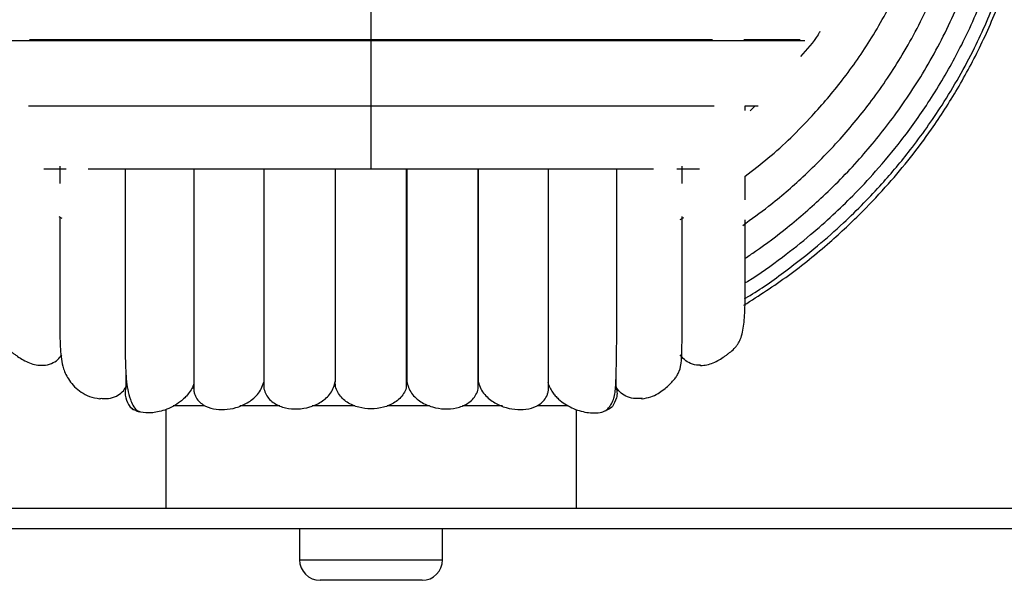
# Paper-space layout '_Derecha' of a CAD drawing. Header units: millimetres. Extents: x -200 to 200, y -56 to 638.
# Tile 2 of 9: x -34 to 62, y -56 to -1. Entities that reach past the tile are written whole.
import ezdxf

# ---------------------------------------------------------------- set-up
doc = ezdxf.new("R2010")
doc.units = ezdxf.units.MM

psp = doc.layouts.new('_Derecha')

# ---------------------------------------------------------------- linework, layer by layer
at = {"color": 7, "linetype": 'Continuous', "lineweight": 25}
for p, q in [((36.441, -9.371), (37.697, -9.371)), ((36.444, -9.829), (36.444, -9.371)), ((37.418, -9.371), (36.921, -9.84)), ((-30.317, -15.253), (-30.317, -16.913)), ((30.316, -16.923), (30.316, -15.255)), ((-30.393, -20.15), (-30.12, -20.308)), ((30.12, -20.444), (30.46, -20.25)), ((32.019, -34.611), (32.096, -34.636)), ((-26.405, -37.879), (-26.191, -37.833)), ((26.191, -37.833), (26.405, -37.879)), ((-22.422, -39.189), (-22.694, -39.106)), ((-20, -38.938), (-20, -48.555)), ((-19.283, -38.555), (-16.233, -38.555)), ((-12.793, -38.555), (-8.877, -38.555)), ((-5.728, -38.555), (-1.567, -38.555)), ((1.574, -38.555), (5.688, -38.555)), ((8.911, -38.555), (12.798, -38.555)), ((16.164, -38.555), (19.213, -38.555)), ((20, -48.555), (20, -38.932)), ((110, -48.555), (-110, -48.555)), ((110, -50.555), (-110, -50.555)), ((-6.965, -50.555), (-6.965, -53.555)), ((6.965, -53.555), (6.965, -50.555)), ((-6.965, -53.555), (6.965, -53.555)), ((4.965, -55.555), (-4.965, -55.555))]:
    psp.add_line(p, q, dxfattribs=at)
for centre, start, end in [((-4.965, -53.555), 180, 270), ((4.965, -53.555), 270, 0)]:
    psp.add_arc(centre, 2, start, end, dxfattribs=at)
for points, knots in [([(36.198, -21.003), (37.044, -20.393), (39.083, -18.922), (42.289, -16.152), (45.673, -12.731), (48.924, -8.763), (51.919, -4.299), (54.397, 0.436), (56.325, 5.301), (57.702, 10.157), (58.649, 15.419), (58.772, 19.071), (58.835, 20.945)], [0, 0, 0, 0, 0.063138, 0.152279, 0.256216, 0.354192, 0.462536, 0.581261, 0.677172, 0.778949, 0.886569, 1, 1, 1, 1]), ([(36.323, -28.782), (37.784, -27.84), (40.69, -25.966), (44.517, -22.85), (47.741, -19.84), (50.343, -17.062), (52.572, -14.395), (54.853, -11.331), (57.192, -7.698), (59.49, -3.399), (61.36, 0.965), (62.862, 5.453), (64.004, 10.114), (64.833, 15.34), (64.943, 19.023), (65, 20.945)], [0, 0, 0, 0, 0.086933, 0.1729209, 0.2464696, 0.3075428, 0.3632453, 0.4203221, 0.4985673, 0.5792558, 0.6639439, 0.7358301, 0.8158035, 0.9038702, 1, 1, 1, 1]), ([(36.357, -28.156), (36.461, -28.096), (37.869, -27.283), (40.258, -25.558), (43.37, -23.145), (45.886, -20.915), (47.963, -18.889), (50.165, -16.544), (52.785, -13.419), (55.886, -9.046), (58.731, -4.034), (61.141, 1.47), (62.988, 7.284), (64.329, 13.86), (64.507, 18.517), (64.6, 20.945)], [0, 0, 0, 0, 0.006062, 0.082473, 0.149092, 0.205906, 0.252903, 0.296275, 0.36904, 0.459565, 0.567894, 0.660863, 0.763875, 0.876929, 1, 1, 1, 1]), ([(36.403, -26.621), (36.501, -26.562), (37.776, -25.801), (39.919, -24.225), (42.678, -22.061), (44.948, -20.053), (47.068, -18.004), (49.308, -15.612), (51.79, -12.621), (54.412, -8.956), (57.035, -4.549), (59.491, 0.654), (61.549, 6.687), (63.048, 13.54), (63.248, 18.408), (63.352, 20.945)], [0, 0, 0, 0, 0.006011, 0.078134, 0.139656, 0.190553, 0.237508, 0.294798, 0.362915, 0.441882, 0.531717, 0.632443, 0.744075, 0.866605, 1, 1, 1, 1]), ([(36.43, -24.204), (36.771, -23.981), (38.188, -23.051), (40.76, -21.076), (44.267, -18.047), (47.777, -14.421), (51.153, -10.237), (54.256, -5.534), (56.818, -0.555), (58.808, 4.552), (60.228, 9.645), (61.204, 15.158), (61.33, 18.982), (61.395, 20.945)], [0, 0, 0, 0, 0.022759, 0.094699, 0.180896, 0.281393, 0.376107, 0.480818, 0.595543, 0.688204, 0.786507, 0.890443, 1, 1, 1, 1]), ([(36.441, -16.206), (37.198, -15.63), (39.524, -13.858), (42.695, -10.73), (46.046, -6.798), (48.912, -2.656), (51.295, 1.749), (53.154, 6.288), (54.486, 10.83), (55.403, 15.762), (55.522, 19.187), (55.583, 20.945)], [0, 0, 0, 0, 0.065889, 0.2025078, 0.3074496, 0.4235263, 0.550799, 0.6536412, 0.7628102, 0.8782828, 1, 1, 1, 1]), ([(0, -2.987), (0, -2.961), (0, -2.901), (0, -2.435), (0, -1.592), (0, -0.403), (0, 0.89), (0, 2.046), (0, 2.905), (0, 3.456), (0, 3.639), (0, 3.725)], [0, 0, 0, 0, 0.067416, 0.158545, 0.308865, 0.457991, 0.607116, 0.757436, 0.848565, 0.928978, 1, 1, 1, 1]), ([(43.717, -2.145), (43.657, -2.246), (43.14, -3.128), (42.446, -3.885), (41.831, -4.555)], [0, 0, 0, 0, 0.115304, 1, 1, 1, 1]), ([(-42.187, -3.001), (-41.823, -3.001), (-40.774, -3.001), (-38.721, -3.001), (-35.828, -3.001), (-32.166, -3.001), (-27.643, -3.002), (-22.165, -3.002), (-16.487, -3.002), (-10.881, -3.002), (-5.578, -3.002), (-1.894, -3.003), (0, -3.003)], [0, 0, 0, 0, 0.038334, 0.11048, 0.196376, 0.29601, 0.409367, 0.53644, 0.677205, 0.778716, 0.886303, 1, 1, 1, 1]), ([(-33.25, -2.914), (-33.104, -2.914), (-31.294, -2.914), (-27.195, -2.914), (-20.999, -2.914), (-14.267, -2.915), (-7.222, -2.915), (-2.407, -2.915), (0, -2.915)], [0, 0, 0, 0, 0.0171875, 0.2133931, 0.4098024, 0.6064134, 0.8031638, 1, 1, 1, 1]), ([(0, -9.342), (0, -9.342), (0, -9.343), (0, -9.003), (0, -8.286), (0, -7.188), (0, -5.945), (0, -4.784), (0, -3.878), (0, -3.266), (0, -3.027), (0, -2.915)], [0, 0, 0, 0, 0.0493751, 0.1422674, 0.2954953, 0.4475055, 0.5995157, 0.7527436, 0.8456358, 0.9276046, 1, 1, 1, 1]), ([(0, -2.915), (2.408, -2.915), (7.222, -2.916), (14.267, -2.916), (21, -2.916), (27.195, -2.917), (31.294, -2.917), (33.106, -2.917), (33.252, -2.917)], [0, 0, 0, 0, 0.196814, 0.393565, 0.590161, 0.786559, 0.982738, 1, 1, 1, 1]), ([(0, -3.003), (2.418, -3.003), (7.032, -3.003), (13.473, -3.003), (19.045, -3.003), (23.754, -3.004), (27.646, -3.004), (30.787, -3.004), (33.361, -3.004), (35.746, -3.004), (38.236, -3.003), (40.494, -3.003), (41.777, -3.002), (42.254, -3.002)], [0, 0, 0, 0, 0.144828, 0.276229, 0.394204, 0.498769, 0.589874, 0.66753, 0.731735, 0.791003, 0.863291, 0.949187, 1, 1, 1, 1]), ([(36.293, -2.917), (36.812, -2.917), (38.931, -2.917), (40.567, -2.917), (41.802, -2.917)], [0, 0, 0, 0, 0.245249, 1, 1, 1, 1]), ([(-33.359, -9.368), (-32.382, -9.368), (-30.128, -9.369), (-26.022, -9.369), (-20.886, -9.369), (-15.542, -9.369), (-10.262, -9.369), (-5.262, -9.37), (-1.786, -9.37), (0, -9.37)], [0, 0, 0, 0, 0.109735, 0.253119, 0.413817, 0.591841, 0.72018, 0.856242, 1, 1, 1, 1]), ([(0, -15.469), (0, -15.475), (0, -15.495), (0, -15.202), (0, -14.538), (0, -13.482), (0, -12.265), (0, -11.109), (0, -10.19), (0, -9.557), (0, -9.298), (0, -9.176)], [0, 0, 0, 0, 0.041331, 0.135009, 0.289534, 0.44283, 0.596127, 0.750651, 0.84433, 0.926992, 1, 1, 1, 1]), ([(0, -9.37), (2.281, -9.37), (6.634, -9.37), (12.706, -9.37), (17.951, -9.371), (22.377, -9.371), (26.03, -9.371), (28.971, -9.371), (31.375, -9.371), (32.752, -9.371), (33.407, -9.371)], [0, 0, 0, 0, 0.183381, 0.349774, 0.499164, 0.631527, 0.746868, 0.845151, 0.926354, 1, 1, 1, 1]), ([(-31.875, -15.496), (-31.653, -15.496), (-30.974, -15.496), (-30.199, -15.496), (-29.678, -15.496)], [0, 0, 0, 0, 0.32646, 1, 1, 1, 1]), ([(-27.553, -15.496), (-26.45, -15.496), (-23.919, -15.496), (-19.344, -15.497), (-14.419, -15.497), (-9.526, -15.497), (-4.887, -15.497), (-1.659, -15.497), (0, -15.497)], [0, 0, 0, 0, 0.1425995, 0.3271046, 0.5314607, 0.6788059, 0.8349777, 1, 1, 1, 1]), ([(-23.949, -15.496), (-23.949, -16.084), (-23.949, -18.207), (-23.949, -21.547), (-23.949, -25.564), (-23.948, -29.23), (-23.951, -32.287), (-23.932, -34.835), (-23.809, -36.671), (-23.46, -37.934), (-23.117, -38.771), (-22.721, -39.08), (-22.691, -39.103)], [0, 0, 0, 0, 0.048988, 0.176885, 0.31129, 0.452185, 0.598488, 0.737086, 0.865164, 0.926567, 0.994559, 1, 1, 1, 1]), ([(-17.268, -15.497), (-17.268, -16.27), (-17.268, -18.495), (-17.268, -22.1), (-17.268, -26.375), (-17.268, -30.07), (-17.268, -33.092), (-17.268, -35.374), (-17.268, -36.477), (-17.268, -36.996)], [0, 0, 0, 0, 0.077899, 0.224147, 0.392113, 0.581781, 0.720329, 0.868521, 1, 1, 1, 1]), ([(-10.452, -15.497), (-10.452, -16.625), (-10.452, -19.735), (-10.451, -24.286), (-10.451, -29.058), (-10.451, -33.174), (-10.451, -35.244), (-10.451, -36.279)], [0, 0, 0, 0, 0.124647, 0.343567, 0.562427, 0.781252, 1, 1, 1, 1]), ([(-10.434, -15.497), (-10.434, -15.906), (-10.434, -17.747), (-10.434, -21.008), (-10.433, -25.347), (-10.433, -29.179), (-10.433, -32.414), (-10.433, -34.915), (-10.432, -36.224), (-10.432, -36.828)], [0, 0, 0, 0, 0.04347, 0.195856, 0.370876, 0.568528, 0.712935, 0.867414, 1, 1, 1, 1]), ([(-3.502, -15.497), (-3.502, -16.466), (-3.502, -19.408), (-3.501, -23.833), (-3.501, -28.672), (-3.501, -32.901), (-3.501, -35.092), (-3.501, -36.188)], [0, 0, 0, 0, 0.109369, 0.331964, 0.554593, 0.777278, 1, 1, 1, 1]), ([(-3.5, -15.497), (-3.5, -16.49), (-3.5, -19.457), (-3.5, -23.901), (-3.5, -28.733), (-3.5, -32.949), (-3.5, -35.132), (-3.5, -36.224)], [0, 0, 0, 0, 0.111784, 0.333848, 0.555924, 0.777971, 1, 1, 1, 1]), ([(0, -15.497), (2.119, -15.498), (6.162, -15.498), (11.793, -15.498), (16.643, -15.498), (20.728, -15.498), (24.075, -15.499), (26.266, -15.499), (27.312, -15.499), (27.511, -15.499)], [0, 0, 0, 0, 0.211271, 0.402951, 0.575022, 0.727491, 0.860307, 0.973439, 1, 1, 1, 1]), ([(3.442, -36.623), (3.442, -35.654), (3.442, -33.556), (3.442, -29.316), (3.442, -24.456), (3.442, -19.845), (3.442, -16.751), (3.442, -15.498)], [0, 0, 0, 0, 0.201394, 0.436239, 0.655997, 0.860632, 1, 1, 1, 1]), ([(3.5, -15.498), (3.5, -16.491), (3.5, -19.457), (3.5, -23.901), (3.5, -28.733), (3.5, -32.949), (3.5, -35.132), (3.5, -36.224)], [0, 0, 0, 0, 0.111773, 0.33384, 0.555919, 0.777968, 1, 1, 1, 1]), ([(3.501, -36.188), (3.501, -35.092), (3.501, -32.901), (3.501, -28.673), (3.501, -23.834), (3.502, -19.408), (3.502, -16.467), (3.502, -15.498)], [0, 0, 0, 0, 0.222706, 0.445392, 0.668027, 0.890618, 1, 1, 1, 1]), ([(10.432, -36.804), (10.432, -35.868), (10.432, -33.901), (10.433, -29.887), (10.433, -25.28), (10.433, -20.532), (10.433, -17.106), (10.433, -15.498)], [0, 0, 0, 0, 0.200293, 0.420909, 0.62954, 0.82616, 1, 1, 1, 1]), ([(10.451, -36.279), (10.451, -35.244), (10.451, -33.174), (10.451, -29.058), (10.451, -24.286), (10.452, -19.736), (10.452, -16.626), (10.452, -15.498)], [0, 0, 0, 0, 0.218753, 0.43757, 0.656447, 0.875367, 1, 1, 1, 1]), ([(17.268, -36.974), (17.268, -36.169), (17.268, -34.498), (17.268, -30.732), (17.268, -26.311), (17.268, -21.452), (17.268, -17.829), (17.268, -15.763), (17.268, -15.498)], [0, 0, 0, 0, 0.1965481, 0.4081327, 0.6082324, 0.7968446, 0.9739397, 1, 1, 1, 1]), ([(22.793, -39.086), (22.884, -39.01), (23.032, -38.884), (23.195, -38.697), (23.364, -38.472), (23.564, -38.108), (23.711, -37.648), (23.806, -37.066), (23.853, -36.315), (23.88, -35.322), (23.916, -33.546), (23.938, -30.887), (23.948, -27.167), (23.949, -23.26), (23.949, -19.453), (23.949, -16.724), (23.949, -15.499)], [0, 0, 0, 0, 0.007921, 0.01299, 0.018859, 0.034023, 0.066969, 0.11326, 0.173261, 0.252775, 0.32931, 0.491865, 0.639008, 0.771277, 0.897245, 1, 1, 1, 1]), ([(29.794, -15.499), (30.16, -15.499), (30.933, -15.499), (31.623, -15.499), (31.987, -15.499)], [0, 0, 0, 0, 0.472891, 1, 1, 1, 1]), ([(36.444, -18.515), (36.444, -18.374), (36.444, -17.677), (36.444, -16.858), (36.444, -16.204)], [0, 0, 0, 0, 0.2020684, 1, 1, 1, 1]), ([(26.405, -37.879), (26.684, -37.835), (27.191, -37.756), (27.895, -37.414), (28.451, -37.036), (28.88, -36.673), (29.177, -36.383), (29.397, -36.151), (29.612, -35.911), (29.769, -35.684), (29.911, -35.443), (30.136, -34.917), (30.229, -34.275), (30.275, -33.458), (30.286, -32.443), (30.304, -30.775), (30.313, -28.272), (30.316, -24.703), (30.316, -21.991), (30.316, -20.385), (30.316, -20.131)], [0, 0, 0, 0, 0.051042, 0.092451, 0.124411, 0.147928, 0.156729, 0.163783, 0.174665, 0.180045, 0.186123, 0.201588, 0.256987, 0.344016, 0.427366, 0.507895, 0.679054, 0.83423, 0.973804, 1, 1, 1, 1]), ([(-36.444, -20.48), (-36.444, -20.882), (-36.444, -22.542), (-36.443, -24.969), (-36.448, -27.81), (-36.416, -29.745), (-36.262, -30.973), (-36.147, -31.554), (-36.016, -32.019), (-35.798, -32.459), (-35.564, -32.783), (-35.303, -33.078), (-34.975, -33.351), (-34.655, -33.596), (-34.293, -33.853), (-33.816, -34.148), (-33.213, -34.432), (-32.558, -34.628), (-32.17, -34.628), (-31.958, -34.628)], [0, 0, 0, 0, 0.054302, 0.22461, 0.399548, 0.595482, 0.64726, 0.699383, 0.746285, 0.77438, 0.785072, 0.794359, 0.81253, 0.822498, 0.833666, 0.861581, 0.898452, 0.944585, 1, 1, 1, 1]), ([(-30.316, -20.195), (-30.316, -21.146), (-30.316, -23.453), (-30.316, -26.622), (-30.315, -29.552), (-30.317, -31.983), (-30.221, -33.717), (-29.995, -34.961), (-29.431, -36.187), (-28.472, -37.134), (-27.441, -37.703), (-26.759, -37.819), (-26.405, -37.879)], [0, 0, 0, 0, 0.10425, 0.25283, 0.406987, 0.552662, 0.687018, 0.751439, 0.82325, 0.905796, 0.951126, 1, 1, 1, 1]), ([(32.096, -34.636), (32.294, -34.629), (32.658, -34.615), (33.273, -34.415), (33.847, -34.134), (34.307, -33.845), (34.662, -33.591), (34.979, -33.348), (35.306, -33.075), (35.566, -32.78), (35.8, -32.456), (36.052, -31.944), (36.182, -31.401), (36.316, -30.625), (36.419, -29.418), (36.448, -27.577), (36.442, -24.954), (36.444, -22.529), (36.444, -20.874), (36.444, -20.48)], [0, 0, 0, 0, 0.055138, 0.100898, 0.137377, 0.164956, 0.176009, 0.185895, 0.204067, 0.213395, 0.224146, 0.252409, 0.313845, 0.380194, 0.446059, 0.600333, 0.775812, 0.946604, 1, 1, 1, 1]), ([(-31.991, -34.614), (-31.957, -34.617), (-31.659, -34.646), (-31.135, -34.465), (-30.502, -34.129), (-30.243, -33.766), (-30.122, -33.596)], [0, 0, 0, 0, 0.046374, 0.404643, 0.720783, 1, 1, 1, 1]), ([(32.093, -34.605), (32.025, -34.613), (31.692, -34.649), (31.135, -34.468), (30.502, -34.128), (30.243, -33.766), (30.121, -33.596)], [0, 0, 0, 0, 0.08862, 0.431018, 0.733152, 1, 1, 1, 1]), ([(-23.86, -36.726), (-23.86, -36.662), (-23.861, -36.564), (-23.861, -35.654), (-23.861, -35.34)], [0, 0, 0, 0, 0.655038, 1, 1, 1, 1]), ([(-17.268, -36.629), (-17.269, -36.638), (-17.288, -36.752), (-17.279, -36.987), (-17.229, -37.317), (-17.079, -37.729), (-16.785, -38.141), (-16.206, -38.598), (-15.369, -38.901), (-14.285, -38.977), (-13.158, -38.794), (-12.036, -38.334), (-11.189, -37.663), (-10.661, -36.934), (-10.52, -36.494), (-10.45, -36.274)], [0, 0, 0, 0, 0.002555, 0.032766, 0.063994, 0.096293, 0.160947, 0.225733, 0.355235, 0.483515, 0.612738, 0.742109, 0.870873, 0.935426, 1, 1, 1, 1]), ([(-10.451, -36.279), (-10.456, -36.49), (-10.467, -36.909), (-10.247, -37.49), (-9.889, -37.973), (-9.272, -38.463), (-8.344, -38.821), (-7.158, -38.921), (-5.96, -38.732), (-4.824, -38.242), (-4.036, -37.534), (-3.616, -36.803), (-3.539, -36.391), (-3.501, -36.188)], [0, 0, 0, 0, 0.062689, 0.124974, 0.184408, 0.249017, 0.37397, 0.499019, 0.624392, 0.74977, 0.874596, 0.938493, 1, 1, 1, 1]), ([(3.443, -36.623), (3.436, -36.691), (3.406, -36.962), (3.182, -37.393), (2.805, -37.867), (2.164, -38.369), (1.217, -38.764), (-0.001, -38.913), (-1.218, -38.764), (-2.166, -38.368), (-2.804, -37.866), (-3.188, -37.393), (-3.45, -36.834), (-3.483, -36.427), (-3.5, -36.224)], [0, 0, 0, 0, 0.02209, 0.087357, 0.152418, 0.217634, 0.348033, 0.478406, 0.608779, 0.739178, 0.804398, 0.869467, 0.934742, 1, 1, 1, 1]), ([(3.501, -36.188), (3.539, -36.391), (3.616, -36.803), (4.036, -37.534), (4.824, -38.242), (5.96, -38.732), (7.158, -38.921), (8.345, -38.821), (9.271, -38.463), (9.892, -37.974), (10.239, -37.489), (10.426, -37.078), (10.43, -36.837), (10.431, -36.804)], [0, 0, 0, 0, 0.064912, 0.132341, 0.264084, 0.396426, 0.528856, 0.660909, 0.792773, 0.860961, 0.923676, 0.989406, 1, 1, 1, 1]), ([(10.45, -36.274), (10.52, -36.494), (10.661, -36.934), (11.189, -37.663), (12.036, -38.334), (13.158, -38.794), (14.285, -38.977), (15.369, -38.901), (16.206, -38.598), (16.784, -38.142), (17.082, -37.729), (17.224, -37.317), (17.274, -37.091), (17.273, -36.976), (17.273, -36.974)], [0, 0, 0, 0, 0.0667145, 0.1334078, 0.2664405, 0.4001001, 0.5336062, 0.666139, 0.7999335, 0.8668671, 0.9336638, 0.9670412, 0.9992968, 1, 1, 1, 1]), ([(17.22, -36.315), (17.276, -36.476), (17.395, -36.819), (17.657, -37.236), (17.952, -37.608), (18.357, -38.011), (18.9, -38.422), (19.584, -38.795), (20.309, -39.067), (21.044, -39.23), (21.806, -39.282), (22.418, -39.216), (22.687, -39.107), (22.779, -39.07)], [0, 0, 0, 0, 0.042483, 0.08994, 0.133142, 0.180033, 0.265922, 0.361683, 0.471599, 0.592102, 0.724046, 0.904986, 1, 1, 1, 1]), ([(23.86, -36.726), (23.86, -36.694), (23.861, -36.656), (23.861, -35.982), (23.861, -35.872)], [0, 0, 0, 0, 0.836865, 1, 1, 1, 1]), ([(-26.408, -37.828), (-26.126, -37.854), (-25.578, -37.906), (-24.823, -37.662), (-24.211, -37.277), (-23.973, -36.902), (-23.861, -36.726)], [0, 0, 0, 0, 0.284381, 0.553233, 0.79047, 1, 1, 1, 1]), ([(-23.86, -36.726), (-23.901, -36.898), (-23.985, -37.251), (-23.902, -37.937), (-23.655, -38.376), (-23.5, -38.652)], [0, 0, 0, 0, 0.260133, 0.535493, 1, 1, 1, 1]), ([(-17.285, -36.477), (-17.336, -36.614), (-17.468, -36.972), (-17.781, -37.407), (-18.159, -37.828), (-18.668, -38.261), (-19.335, -38.68), (-20.341, -39.101), (-21.478, -39.314), (-22.107, -39.231), (-22.422, -39.189)], [0, 0, 0, 0, 0.041931, 0.109131, 0.169789, 0.236301, 0.356419, 0.491354, 0.745232, 1, 1, 1, 1]), ([(23.86, -36.726), (23.901, -36.898), (23.985, -37.251), (23.902, -37.937), (23.655, -38.376), (23.5, -38.652)], [0, 0, 0, 0, 0.260133, 0.535493, 1, 1, 1, 1]), ([(26.406, -37.828), (26.125, -37.854), (25.577, -37.906), (24.823, -37.662), (24.211, -37.277), (23.972, -36.902), (23.86, -36.726)], [0, 0, 0, 0, 0.2838724, 0.5529158, 0.7903214, 1, 1, 1, 1]), ([(-22.891, -39.046), (-22.956, -39.017), (-23.066, -38.968), (-23.164, -38.91), (-23.21, -38.882), (-23.223, -38.873), (-23.408, -38.752), (-23.454, -38.702), (-23.5, -38.652)], [0, 0, 0, 0, 0.166834, 0.285976, 0.318756, 0.328447, 0.333673, 1, 1, 1, 1]), ([(-23.5, -38.652), (-23.475, -38.675), (-23.424, -38.72), (-23.217, -38.906), (-23.034, -38.979), (-23.028, -38.982)], [0, 0, 0, 0, 0.491618, 0.983415, 1, 1, 1, 1]), ([(-22.863, -39.048), (-22.808, -39.075), (-22.718, -39.118), (-22.588, -39.144), (-22.538, -39.154)], [0, 0, 0, 0, 0.622024, 1, 1, 1, 1]), ([(23.5, -38.652), (23.472, -38.69), (23.415, -38.767), (23.01, -38.972), (22.804, -39.076)], [0, 0, 0, 0, 0.491376, 1, 1, 1, 1])]:
    psp.add_open_spline(points, degree=3, knots=knots, dxfattribs=at)

doc.saveas('drawing.dxf')
